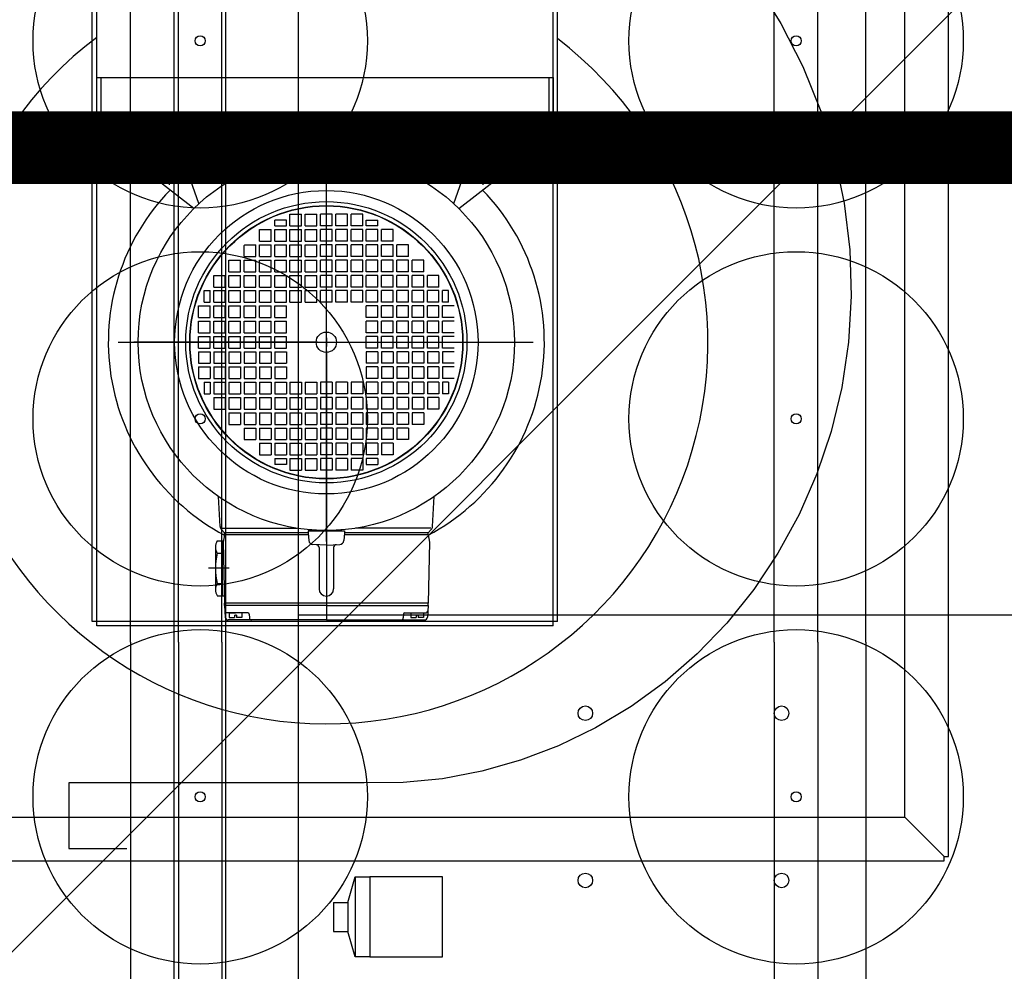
# Model space of a CAD drawing. Header units: millimetres. Extents: x 78245 to 370331, y -43659 to 214111.
# Tile 15 of 64: x 126169 to 126846, y 72269 to 72923. Entities that reach past the tile are written whole.
import ezdxf
from ezdxf.lldxf.tags import DXFTag

# ---------------------------------------------------------------- set-up
doc = ezdxf.new("R2010")
doc.units = ezdxf.units.MM
doc.header["$LTSCALE"] = 100
for name, color, linetype in [('B--L82--_INVENTARIS_Machines', 74, 'Continuous'), ('T--L90--_Terrein', 7, 'Continuous'), ('T--L9052_1988_Persriool_HPE', 200, 'PERSLEIDING'), ('T--L9052_1988_Rioolwater_Afvoer', 193, 'VUIL_WATER_AFVOER'), ('T--WL9052--_Riolering', 200, 'VUIL_WATER_AFVOER')]:
    doc.layers.add(name, color=color, linetype=linetype)
doc.styles.get("Standard").update_dxf_attribs({"font": 'arial.ttf'})
tags = doc.linetypes.add('PERSLEIDING', pattern='A,12.7,-5.08,["HPE",Standard,S=2.54,R=0,X=-2.54,Y=-1.27],-7.62', length=25.4).pattern_tags.tags
tags[6] = DXFTag(74, 10)
tags = doc.linetypes.add('VUIL_WATER_AFVOER', pattern='A,12.7,-5.08,["VWA",Standard,S=2.54,R=0,X=-2.54,Y=-1.27],-7.62', length=25.4).pattern_tags.tags
tags[6] = DXFTag(74, 10)

# ---------------------------------------------------------------- blocks, each defined once
blk = doc.blocks.new('Mecanaf afzuiging')
at = {"layer": 'B--L82--_INVENTARIS_Machines'}
for p, q in [((1079.83, 158.45), (1079.83, 1946.45)), ((1049.83, 1158.95), (1049.83, 1671.95)), ((1082.83, 1158.95), (1082.83, 1671.95)), ((1112.83, 1158.95), (1112.83, 1671.95)), ((1115.33, 1671.95), (1115.33, 432.95)), ((1165.33, 1671.95), (1165.33, 432.95)), ((1492.83, 1158.95), (1492.83, 1671.95)), ((1522.83, 1158.95), (1522.83, 1671.95)), ((1555.83, 1158.95), (1555.83, 1671.95)), ((1695.33, 1177.45), (1165.33, 1177.45)), ((1049.83, 1158.95), (1049.83, 908.95)), ((1082.83, 1158.95), (1082.83, 908.95)), ((1112.83, 1158.95), (1112.83, 908.95)), ((1492.83, 1158.95), (1492.83, 908.95)), ((1522.83, 1158.95), (1522.83, 908.95)), ((1555.83, 1158.95), (1555.83, 908.95)), ((1199.47, 979.88), (1204.47, 997.38)), ((1204.47, 997.38), (1214.47, 997.38)), ((1204.47, 997.38), (1204.47, 942.38)), ((1264.47, 997.38), (1214.47, 997.38)), ((1214.47, 997.38), (1214.47, 942.38)), ((1264.47, 942.38), (1264.47, 997.38)), ((1189.47, 979.88), (1189.47, 959.88)), ((1189.47, 979.88), (1199.47, 979.88)), ((1199.47, 979.88), (1199.47, 959.88)), ((1189.47, 959.88), (1199.47, 959.88)), ((1204.47, 942.38), (1199.47, 959.88)), ((1214.47, 942.38), (1204.47, 942.38)), ((1214.47, 942.38), (1264.47, 942.38))]:
    blk.add_line(p, q, dxfattribs=at)
at = {"layer": 'B--L82--_INVENTARIS_Machines', "color": 5}
for p, q in [((1612.63, 1011.46), (1612.63, 1818.84)), ((1582.63, 1038.46), (1582.63, 1791.84)), ((1026.62, 1170.15), (1026.62, 1695.15)), ((1340.62, 1170.15), (1340.62, 1695.15)), ((1023.62, 1173.15), (1023.62, 1692.15)), ((1343.62, 1173.15), (1343.62, 1692.15)), ((1026.62, 1497.15), (1026.62, 1547.15)), ((1026.62, 1547.15), (1340.62, 1547.15)), ((1029.62, 1500.15), (1029.62, 1547.15)), ((1337.62, 1547.15), (1337.62, 1500.15)), ((1340.62, 1547.15), (1340.62, 1497.15)), ((1184.62, 1228.16), (1184.62, 1509.26)), ((1340.62, 1497.15), (1026.62, 1497.15)), ((1107.12, 1497.15), (1057.12, 1497.15)), ((1057.12, 1497.15), (1057.91, 1482.05)), ((1068.62, 1480.15), (1067.43, 1497.15)), ((1076.62, 1473.46), (1076.62, 1501.91)), ((1084.62, 1480.15), (1085.81, 1497.15)), ((1107.12, 1497.15), (1106.33, 1482.05)), ((1107.12, 1497.15), (1107.1, 1496.88)), ((1184.62, 1371.15), (1184.62, 1497.65)), ((1262.12, 1497.15), (1312.12, 1497.15)), ((1262.12, 1497.15), (1262.91, 1482.05)), ((1262.12, 1497.15), (1262.13, 1496.88)), ((1284.62, 1480.15), (1283.43, 1497.15)), ((1292.62, 1473.46), (1292.62, 1501.91)), ((1300.62, 1480.15), (1301.81, 1497.15)), ((1312.12, 1497.15), (1311.33, 1482.05)), ((1131.62, 1483.15), (1109.47, 1493.01)), ((1237.62, 1483.15), (1259.76, 1493.01)), ((1059.39, 1480.22), (1065.94, 1478.47)), ((1104.33, 1480.15), (1059.91, 1480.15)), ((1093.36, 1457.04), (1064.86, 1479.31)), ((1097.01, 1460.52), (1090.12, 1480.15)), ((1264.91, 1480.15), (1309.33, 1480.15)), ((1272.23, 1460.52), (1279.12, 1480.15)), ((1275.87, 1457.04), (1304.37, 1479.31)), ((1309.85, 1480.22), (1303.3, 1478.47)), ((1159.62, 1453.15), (1167.62, 1453.15)), ((1159.62, 1445.15), (1159.62, 1453.15)), ((1167.62, 1445.15), (1167.62, 1453.15)), ((1170.12, 1453.15), (1178.12, 1453.15)), ((1170.12, 1445.15), (1170.12, 1453.15)), ((1178.12, 1445.15), (1178.12, 1453.15)), ((1188.62, 1453.15), (1180.62, 1453.15)), ((1180.62, 1445.15), (1180.62, 1453.15)), ((1188.62, 1445.15), (1188.62, 1453.15)), ((1191.12, 1445.15), (1191.12, 1453.15)), ((1199.12, 1453.15), (1191.12, 1453.15)), ((1199.12, 1445.15), (1199.12, 1453.15)), ((1209.62, 1453.15), (1201.62, 1453.15)), ((1201.62, 1445.15), (1201.62, 1453.15)), ((1209.62, 1445.15), (1209.62, 1453.15)), ((1157.12, 1449.15), (1149.12, 1449.15)), ((1149.12, 1445.15), (1149.12, 1449.15)), ((1149.12, 1445.15), (1157.12, 1445.15)), ((1157.12, 1445.15), (1157.12, 1449.15)), ((1159.62, 1445.15), (1167.62, 1445.15)), ((1170.12, 1445.15), (1178.12, 1445.15)), ((1188.62, 1445.15), (1180.62, 1445.15)), ((1199.12, 1445.15), (1191.12, 1445.15)), ((1209.62, 1445.15), (1201.62, 1445.15)), ((1212.12, 1449.15), (1220.12, 1449.15)), ((1212.12, 1445.15), (1212.12, 1449.15)), ((1220.12, 1445.15), (1212.12, 1445.15)), ((1220.12, 1445.15), (1220.12, 1449.15)), ((1138.62, 1434.65), (1138.62, 1442.65)), ((1138.62, 1442.65), (1146.62, 1442.65)), ((1146.62, 1434.65), (1146.62, 1442.65)), ((1149.12, 1442.65), (1157.12, 1442.65)), ((1149.12, 1434.65), (1149.12, 1442.65)), ((1157.12, 1434.65), (1157.12, 1442.65)), ((1159.62, 1442.65), (1167.62, 1442.65)), ((1159.62, 1434.65), (1159.62, 1442.65)), ((1167.62, 1434.65), (1167.62, 1442.65)), ((1170.12, 1442.65), (1178.12, 1442.65)), ((1170.12, 1434.65), (1170.12, 1442.65)), ((1178.12, 1434.65), (1178.12, 1442.65)), ((1188.62, 1442.65), (1180.62, 1442.65)), ((1180.62, 1434.65), (1180.62, 1442.65)), ((1188.62, 1434.65), (1188.62, 1442.65)), ((1191.12, 1434.65), (1191.12, 1442.65)), ((1199.12, 1442.65), (1191.12, 1442.65)), ((1199.12, 1434.65), (1199.12, 1442.65)), ((1209.62, 1442.65), (1201.62, 1442.65)), ((1201.62, 1434.65), (1201.62, 1442.65)), ((1209.62, 1434.65), (1209.62, 1442.65)), ((1220.12, 1442.65), (1212.12, 1442.65)), ((1212.12, 1434.65), (1212.12, 1442.65)), ((1220.12, 1434.65), (1220.12, 1442.65)), ((1230.62, 1442.65), (1222.62, 1442.65)), ((1222.62, 1434.65), (1222.62, 1442.65)), ((1230.62, 1434.65), (1230.62, 1442.65)), ((1128.12, 1424.15), (1128.12, 1431.65)), ((1128.62, 1432.15), (1136.12, 1432.15)), ((1136.12, 1424.15), (1136.12, 1432.15)), ((1138.62, 1434.65), (1146.62, 1434.65)), ((1138.62, 1424.15), (1138.62, 1432.15)), ((1138.62, 1432.15), (1146.62, 1432.15)), ((1146.62, 1424.15), (1146.62, 1432.15)), ((1149.12, 1434.65), (1157.12, 1434.65)), ((1149.12, 1424.15), (1149.12, 1432.15)), ((1149.12, 1432.15), (1157.12, 1432.15)), ((1157.12, 1424.15), (1157.12, 1432.15)), ((1159.62, 1434.65), (1167.62, 1434.65)), ((1159.62, 1424.15), (1159.62, 1432.15)), ((1159.62, 1432.15), (1167.62, 1432.15)), ((1167.62, 1424.15), (1167.62, 1432.15)), ((1170.12, 1434.65), (1178.12, 1434.65)), ((1170.12, 1424.15), (1170.12, 1432.15)), ((1170.12, 1432.15), (1178.12, 1432.15)), ((1178.12, 1424.15), (1178.12, 1432.15)), ((1188.62, 1434.65), (1180.62, 1434.65)), ((1180.62, 1424.15), (1180.62, 1432.15)), ((1188.62, 1432.15), (1180.62, 1432.15)), ((1188.62, 1424.15), (1188.62, 1432.15)), ((1199.12, 1434.65), (1191.12, 1434.65)), ((1191.12, 1424.15), (1191.12, 1432.15)), ((1199.12, 1432.15), (1191.12, 1432.15)), ((1199.12, 1424.15), (1199.12, 1432.15)), ((1209.62, 1434.65), (1201.62, 1434.65)), ((1209.62, 1432.15), (1201.62, 1432.15)), ((1201.62, 1424.15), (1201.62, 1432.15)), ((1209.62, 1424.15), (1209.62, 1432.15)), ((1220.12, 1434.65), (1212.12, 1434.65)), ((1212.12, 1424.15), (1212.12, 1432.15)), ((1220.12, 1432.15), (1212.12, 1432.15)), ((1220.12, 1424.15), (1220.12, 1432.15)), ((1230.62, 1434.65), (1222.62, 1434.65)), ((1222.62, 1424.15), (1222.62, 1432.15)), ((1230.62, 1432.15), (1222.62, 1432.15)), ((1230.62, 1424.15), (1230.62, 1432.15)), ((1241.12, 1432.15), (1233.12, 1432.15)), ((1233.12, 1424.15), (1233.12, 1432.15)), ((1241.12, 1424.15), (1241.12, 1432.15)), ((1128.12, 1424.15), (1136.12, 1424.15)), ((1138.62, 1424.15), (1146.62, 1424.15)), ((1149.12, 1424.15), (1157.12, 1424.15)), ((1159.62, 1424.15), (1167.62, 1424.15)), ((1170.12, 1424.15), (1178.12, 1424.15)), ((1188.62, 1424.15), (1180.62, 1424.15)), ((1199.12, 1424.15), (1191.12, 1424.15)), ((1209.62, 1424.15), (1201.62, 1424.15)), ((1220.12, 1424.15), (1212.12, 1424.15)), ((1230.62, 1424.15), (1222.62, 1424.15)), ((1241.12, 1424.15), (1233.12, 1424.15)), ((1117.62, 1421.65), (1125.62, 1421.65)), ((1117.62, 1413.65), (1117.62, 1421.65)), ((1125.62, 1413.65), (1125.62, 1421.65)), ((1128.12, 1421.65), (1136.12, 1421.65)), ((1128.12, 1413.65), (1128.12, 1421.65)), ((1136.12, 1413.65), (1136.12, 1421.65)), ((1138.62, 1413.65), (1138.62, 1421.65)), ((1138.62, 1421.65), (1146.62, 1421.65)), ((1146.62, 1413.65), (1146.62, 1421.65)), ((1149.12, 1421.65), (1157.12, 1421.65)), ((1149.12, 1413.65), (1149.12, 1421.65)), ((1157.12, 1413.65), (1157.12, 1421.65)), ((1159.62, 1421.65), (1167.62, 1421.65)), ((1159.62, 1413.65), (1159.62, 1421.65)), ((1167.62, 1413.65), (1167.62, 1421.65)), ((1170.12, 1421.65), (1178.12, 1421.65)), ((1170.12, 1413.65), (1170.12, 1421.65)), ((1178.12, 1413.65), (1178.12, 1421.65)), ((1188.62, 1421.65), (1180.62, 1421.65)), ((1180.62, 1413.65), (1180.62, 1421.65)), ((1188.62, 1413.65), (1188.62, 1421.65)), ((1191.12, 1413.65), (1191.12, 1421.65)), ((1199.12, 1421.65), (1191.12, 1421.65)), ((1199.12, 1413.65), (1199.12, 1421.65)), ((1209.62, 1421.65), (1201.62, 1421.65)), ((1201.62, 1413.65), (1201.62, 1421.65)), ((1209.62, 1413.65), (1209.62, 1421.65)), ((1220.12, 1421.65), (1212.12, 1421.65)), ((1212.12, 1413.65), (1212.12, 1421.65)), ((1220.12, 1413.65), (1220.12, 1421.65)), ((1230.62, 1421.65), (1222.62, 1421.65)), ((1222.62, 1413.65), (1222.62, 1421.65)), ((1230.62, 1413.65), (1230.62, 1421.65)), ((1241.12, 1421.65), (1233.12, 1421.65)), ((1233.12, 1413.65), (1233.12, 1421.65)), ((1241.12, 1413.65), (1241.12, 1421.65)), ((1251.62, 1421.65), (1243.62, 1421.65)), ((1243.62, 1413.65), (1243.62, 1421.65)), ((1251.62, 1413.65), (1251.62, 1421.65)), ((1107.12, 1411.15), (1115.12, 1411.15)), ((1107.12, 1403.15), (1107.12, 1411.15)), ((1115.12, 1403.15), (1115.12, 1411.15)), ((1117.62, 1413.65), (1125.62, 1413.65)), ((1117.62, 1411.15), (1125.62, 1411.15)), ((1117.62, 1403.15), (1117.62, 1411.15)), ((1125.62, 1403.15), (1125.62, 1411.15)), ((1128.12, 1413.65), (1136.12, 1413.65)), ((1128.12, 1411.15), (1136.12, 1411.15)), ((1128.12, 1403.15), (1128.12, 1411.15)), ((1136.12, 1403.15), (1136.12, 1411.15)), ((1138.62, 1413.65), (1146.62, 1413.65)), ((1138.62, 1403.15), (1138.62, 1411.15)), ((1138.62, 1411.15), (1146.62, 1411.15)), ((1146.62, 1403.15), (1146.62, 1411.15)), ((1149.12, 1413.65), (1157.12, 1413.65)), ((1149.12, 1411.15), (1157.12, 1411.15)), ((1149.12, 1403.15), (1149.12, 1411.15)), ((1157.12, 1403.15), (1157.12, 1411.15)), ((1159.62, 1413.65), (1167.62, 1413.65)), ((1159.62, 1411.15), (1167.62, 1411.15)), ((1159.62, 1403.15), (1159.62, 1411.15)), ((1167.62, 1403.15), (1167.62, 1411.15)), ((1170.12, 1413.65), (1178.12, 1413.65)), ((1170.12, 1411.15), (1178.12, 1411.15)), ((1170.12, 1403.15), (1170.12, 1411.15)), ((1178.12, 1403.15), (1178.12, 1411.15)), ((1188.62, 1413.65), (1180.62, 1413.65)), ((1188.62, 1411.15), (1180.62, 1411.15)), ((1180.62, 1403.15), (1180.62, 1411.15)), ((1188.62, 1403.15), (1188.62, 1411.15)), ((1199.12, 1413.65), (1191.12, 1413.65)), ((1199.12, 1411.15), (1191.12, 1411.15)), ((1191.12, 1403.15), (1191.12, 1411.15)), ((1199.12, 1403.15), (1199.12, 1411.15)), ((1209.62, 1413.65), (1201.62, 1413.65)), ((1209.62, 1411.15), (1201.62, 1411.15)), ((1201.62, 1403.15), (1201.62, 1411.15)), ((1209.62, 1403.15), (1209.62, 1411.15)), ((1220.12, 1413.65), (1212.12, 1413.65)), ((1220.12, 1411.15), (1212.12, 1411.15)), ((1212.12, 1403.15), (1212.12, 1411.15)), ((1220.12, 1403.15), (1220.12, 1411.15)), ((1230.62, 1413.65), (1222.62, 1413.65)), ((1230.62, 1411.15), (1222.62, 1411.15)), ((1222.62, 1403.15), (1222.62, 1411.15)), ((1230.62, 1403.15), (1230.62, 1411.15)), ((1241.12, 1413.65), (1233.12, 1413.65)), ((1241.12, 1411.15), (1233.12, 1411.15)), ((1233.12, 1403.15), (1233.12, 1411.15)), ((1241.12, 1403.15), (1241.12, 1411.15)), ((1251.62, 1413.65), (1243.62, 1413.65)), ((1251.62, 1411.15), (1243.62, 1411.15)), ((1243.62, 1403.15), (1243.62, 1411.15)), ((1251.62, 1403.15), (1251.62, 1411.15)), ((1262.12, 1411.15), (1254.12, 1411.15)), ((1254.12, 1403.15), (1254.12, 1411.15)), ((1262.12, 1403.15), (1262.12, 1411.15)), ((1107.12, 1403.15), (1115.12, 1403.15)), ((1117.62, 1403.15), (1125.62, 1403.15)), ((1128.12, 1403.15), (1136.12, 1403.15)), ((1138.62, 1403.15), (1146.62, 1403.15)), ((1149.12, 1403.15), (1157.12, 1403.15)), ((1159.62, 1403.15), (1167.62, 1403.15)), ((1170.12, 1403.15), (1178.12, 1403.15)), ((1188.62, 1403.15), (1180.62, 1403.15)), ((1199.12, 1403.15), (1191.12, 1403.15)), ((1209.62, 1403.15), (1201.62, 1403.15)), ((1220.12, 1403.15), (1212.12, 1403.15)), ((1230.62, 1403.15), (1222.62, 1403.15)), ((1241.12, 1403.15), (1233.12, 1403.15)), ((1251.62, 1403.15), (1243.62, 1403.15)), ((1262.12, 1403.15), (1254.12, 1403.15)), ((1100.62, 1392.65), (1100.62, 1400.65)), ((1100.62, 1400.65), (1104.62, 1400.65)), ((1104.62, 1392.65), (1104.62, 1400.65)), ((1107.12, 1392.65), (1107.12, 1400.65)), ((1107.12, 1400.65), (1115.12, 1400.65)), ((1115.12, 1392.65), (1115.12, 1400.65)), ((1117.62, 1392.65), (1117.62, 1400.65)), ((1117.62, 1400.65), (1125.62, 1400.65)), ((1125.62, 1392.65), (1125.62, 1400.65)), ((1128.12, 1400.65), (1136.12, 1400.65)), ((1128.12, 1392.65), (1128.12, 1400.65)), ((1136.12, 1392.65), (1136.12, 1400.65)), ((1138.62, 1392.65), (1138.62, 1400.65)), ((1138.62, 1400.65), (1146.62, 1400.65)), ((1146.62, 1392.65), (1146.62, 1400.65)), ((1149.12, 1392.65), (1149.12, 1400.65)), ((1149.12, 1400.65), (1157.12, 1400.65)), ((1157.12, 1392.65), (1157.12, 1400.65)), ((1159.62, 1392.65), (1159.62, 1400.65)), ((1159.62, 1400.65), (1167.62, 1400.65)), ((1167.62, 1392.65), (1167.62, 1400.65)), ((1170.12, 1392.65), (1170.12, 1400.65)), ((1170.12, 1400.65), (1178.12, 1400.65)), ((1178.12, 1392.65), (1178.12, 1400.65)), ((1180.62, 1392.65), (1180.62, 1400.65)), ((1188.62, 1400.65), (1180.62, 1400.65)), ((1188.62, 1392.65), (1188.62, 1400.65)), ((1191.12, 1392.65), (1191.12, 1400.65)), ((1199.12, 1400.65), (1191.12, 1400.65)), ((1199.12, 1392.65), (1199.12, 1400.65)), ((1201.62, 1392.65), (1201.62, 1400.65)), ((1209.62, 1400.65), (1201.62, 1400.65)), ((1209.62, 1392.65), (1209.62, 1400.65)), ((1212.12, 1392.65), (1212.12, 1400.65)), ((1220.12, 1400.65), (1212.12, 1400.65)), ((1220.12, 1392.65), (1220.12, 1400.65)), ((1222.62, 1392.65), (1222.62, 1400.65)), ((1230.62, 1400.65), (1222.62, 1400.65)), ((1230.62, 1392.65), (1230.62, 1400.65)), ((1233.12, 1392.65), (1233.12, 1400.65)), ((1241.12, 1400.65), (1233.12, 1400.65)), ((1241.12, 1392.65), (1241.12, 1400.65)), ((1251.62, 1400.65), (1243.62, 1400.65)), ((1243.62, 1392.65), (1243.62, 1400.65)), ((1251.62, 1392.65), (1251.62, 1400.65)), ((1254.12, 1392.65), (1254.12, 1400.65)), ((1262.12, 1400.65), (1254.12, 1400.65)), ((1262.12, 1392.65), (1262.12, 1400.65)), ((1264.62, 1392.65), (1264.62, 1400.65)), ((1268.62, 1400.65), (1264.62, 1400.65)), ((1268.62, 1392.65), (1268.62, 1400.65)), ((1096.62, 1390.15), (1104.62, 1390.15)), ((1096.62, 1382.15), (1096.62, 1390.15)), ((1100.62, 1392.65), (1104.62, 1392.65)), ((1104.62, 1382.15), (1104.62, 1390.15)), ((1107.12, 1392.65), (1115.12, 1392.65)), ((1107.12, 1390.15), (1115.12, 1390.15)), ((1107.12, 1382.15), (1107.12, 1390.15)), ((1115.12, 1382.15), (1115.12, 1390.15)), ((1117.62, 1392.65), (1125.62, 1392.65)), ((1117.62, 1382.15), (1117.62, 1390.15)), ((1117.62, 1390.15), (1125.62, 1390.15)), ((1125.62, 1382.15), (1125.62, 1390.15)), ((1128.12, 1392.65), (1136.12, 1392.65)), ((1128.12, 1390.15), (1136.12, 1390.15)), ((1128.12, 1382.15), (1128.12, 1390.15)), ((1136.12, 1382.15), (1136.12, 1390.15)), ((1138.62, 1392.65), (1146.62, 1392.65)), ((1138.62, 1382.15), (1138.62, 1390.15)), ((1138.62, 1390.15), (1146.62, 1390.15)), ((1146.62, 1382.15), (1146.62, 1390.15)), ((1149.12, 1392.65), (1157.12, 1392.65)), ((1149.12, 1390.15), (1157.12, 1390.15)), ((1149.12, 1382.15), (1149.12, 1390.15)), ((1157.12, 1382.15), (1157.12, 1390.15)), ((1159.62, 1392.65), (1167.62, 1392.65)), ((1170.12, 1392.65), (1178.12, 1392.65)), ((1188.62, 1392.65), (1180.62, 1392.65)), ((1199.12, 1392.65), (1191.12, 1392.65)), ((1209.62, 1392.65), (1201.62, 1392.65)), ((1220.12, 1392.65), (1212.12, 1392.65)), ((1212.12, 1382.15), (1212.12, 1390.15)), ((1220.12, 1390.15), (1212.12, 1390.15)), ((1220.12, 1382.15), (1220.12, 1390.15)), ((1230.62, 1392.65), (1222.62, 1392.65)), ((1230.62, 1390.15), (1222.62, 1390.15)), ((1222.62, 1382.15), (1222.62, 1390.15)), ((1230.62, 1382.15), (1230.62, 1390.15)), ((1241.12, 1392.65), (1233.12, 1392.65)), ((1241.12, 1390.15), (1233.12, 1390.15)), ((1233.12, 1382.15), (1233.12, 1390.15)), ((1241.12, 1382.15), (1241.12, 1390.15)), ((1251.62, 1392.65), (1243.62, 1392.65)), ((1251.62, 1390.15), (1243.62, 1390.15)), ((1243.62, 1382.15), (1243.62, 1390.15)), ((1251.62, 1382.15), (1251.62, 1390.15)), ((1262.12, 1392.65), (1254.12, 1392.65)), ((1262.12, 1390.15), (1254.12, 1390.15)), ((1254.12, 1382.15), (1254.12, 1390.15)), ((1262.12, 1382.15), (1262.12, 1390.15)), ((1268.62, 1392.65), (1264.62, 1392.65)), ((1264.62, 1382.15), (1264.62, 1390.15)), ((1272.62, 1390.15), (1264.62, 1390.15)), ((1096.62, 1382.15), (1104.62, 1382.15)), ((1107.12, 1382.15), (1115.12, 1382.15)), ((1117.62, 1382.15), (1125.62, 1382.15)), ((1128.12, 1382.15), (1136.12, 1382.15)), ((1138.62, 1382.15), (1146.62, 1382.15)), ((1149.12, 1382.15), (1157.12, 1382.15)), ((1220.12, 1382.15), (1212.12, 1382.15)), ((1230.62, 1382.15), (1222.62, 1382.15)), ((1241.12, 1382.15), (1233.12, 1382.15)), ((1251.62, 1382.15), (1243.62, 1382.15)), ((1262.12, 1382.15), (1254.12, 1382.15)), ((1272.62, 1382.15), (1264.62, 1382.15)), ((1096.62, 1379.65), (1104.62, 1379.65)), ((1096.62, 1371.65), (1096.62, 1379.65)), ((1104.62, 1371.65), (1104.62, 1379.65)), ((1107.12, 1379.65), (1115.12, 1379.65)), ((1107.12, 1371.65), (1107.12, 1379.65)), ((1115.12, 1371.65), (1115.12, 1379.65)), ((1117.62, 1379.65), (1125.62, 1379.65)), ((1117.62, 1371.65), (1117.62, 1379.65)), ((1125.62, 1371.65), (1125.62, 1379.65)), ((1128.12, 1379.65), (1136.12, 1379.65)), ((1128.12, 1371.65), (1128.12, 1379.65)), ((1136.12, 1371.65), (1136.12, 1379.65)), ((1138.62, 1371.65), (1138.62, 1379.65)), ((1138.62, 1379.65), (1146.62, 1379.65)), ((1146.62, 1371.65), (1146.62, 1379.65)), ((1149.12, 1379.65), (1157.12, 1379.65)), ((1149.12, 1371.65), (1149.12, 1379.65)), ((1157.12, 1371.65), (1157.12, 1379.65)), ((1220.12, 1379.65), (1212.12, 1379.65)), ((1212.12, 1371.65), (1212.12, 1379.65)), ((1220.12, 1371.65), (1220.12, 1379.65)), ((1230.62, 1379.65), (1222.62, 1379.65)), ((1222.62, 1371.65), (1222.62, 1379.65)), ((1230.62, 1371.65), (1230.62, 1379.65)), ((1241.12, 1379.65), (1233.12, 1379.65)), ((1233.12, 1371.65), (1233.12, 1379.65)), ((1241.12, 1371.65), (1241.12, 1379.65)), ((1251.62, 1379.65), (1243.62, 1379.65)), ((1243.62, 1371.65), (1243.62, 1379.65)), ((1251.62, 1371.65), (1251.62, 1379.65)), ((1262.12, 1379.65), (1254.12, 1379.65)), ((1254.12, 1371.65), (1254.12, 1379.65)), ((1262.12, 1371.65), (1262.12, 1379.65)), ((1272.62, 1379.65), (1264.62, 1379.65)), ((1264.62, 1371.65), (1264.62, 1379.65)), ((1096.62, 1371.65), (1104.62, 1371.65)), ((1096.62, 1369.15), (1104.62, 1369.15)), ((1096.62, 1361.15), (1096.62, 1369.15)), ((1104.62, 1361.15), (1104.62, 1369.15)), ((1107.12, 1371.65), (1115.12, 1371.65)), ((1107.12, 1369.15), (1115.12, 1369.15)), ((1107.12, 1361.15), (1107.12, 1369.15)), ((1115.12, 1361.15), (1115.12, 1369.15)), ((1117.62, 1371.65), (1125.62, 1371.65)), ((1117.62, 1369.15), (1125.62, 1369.15)), ((1117.62, 1361.15), (1117.62, 1369.15)), ((1125.62, 1361.15), (1125.62, 1369.15)), ((1128.12, 1371.65), (1136.12, 1371.65)), ((1128.12, 1369.15), (1136.12, 1369.15)), ((1128.12, 1361.15), (1128.12, 1369.15)), ((1136.12, 1361.15), (1136.12, 1369.15)), ((1138.62, 1371.65), (1146.62, 1371.65)), ((1138.62, 1361.15), (1138.62, 1369.15)), ((1138.62, 1369.15), (1146.62, 1369.15)), ((1146.62, 1361.15), (1146.62, 1369.15)), ((1149.12, 1371.65), (1157.12, 1371.65)), ((1149.12, 1369.15), (1157.12, 1369.15)), ((1149.12, 1361.15), (1149.12, 1369.15)), ((1157.12, 1361.15), (1157.12, 1369.15)), ((1220.12, 1371.65), (1212.12, 1371.65)), ((1220.12, 1369.15), (1212.12, 1369.15)), ((1212.12, 1361.15), (1212.12, 1369.15)), ((1220.12, 1361.15), (1220.12, 1369.15)), ((1230.62, 1371.65), (1222.62, 1371.65)), ((1230.62, 1369.15), (1222.62, 1369.15)), ((1222.62, 1361.15), (1222.62, 1369.15)), ((1230.62, 1361.15), (1230.62, 1369.15)), ((1241.12, 1371.65), (1233.12, 1371.65)), ((1241.12, 1369.15), (1233.12, 1369.15)), ((1233.12, 1361.15), (1233.12, 1369.15)), ((1241.12, 1361.15), (1241.12, 1369.15)), ((1251.62, 1371.65), (1243.62, 1371.65)), ((1251.62, 1369.15), (1243.62, 1369.15)), ((1243.62, 1361.15), (1243.62, 1369.15)), ((1251.62, 1361.15), (1251.62, 1369.15)), ((1262.12, 1371.65), (1254.12, 1371.65)), ((1262.12, 1369.15), (1254.12, 1369.15)), ((1254.12, 1361.15), (1254.12, 1369.15)), ((1262.12, 1361.15), (1262.12, 1369.15)), ((1272.62, 1371.65), (1264.62, 1371.65)), ((1272.62, 1369.15), (1264.62, 1369.15)), ((1264.62, 1361.15), (1264.62, 1369.15)), ((1041.36, 1365.15), (1326.98, 1365.15)), ((1178.62, 1365.15), (1052.12, 1365.15)), ((1181.62, 1365.15), (1187.62, 1365.15)), ((1184.62, 1368.15), (1184.62, 1362.15)), ((1190.62, 1365.15), (1317.12, 1365.15)), ((1096.62, 1361.15), (1104.62, 1361.15)), ((1096.62, 1358.65), (1104.62, 1358.65)), ((1096.62, 1358.65), (1096.62, 1350.65)), ((1104.62, 1358.65), (1104.62, 1350.65)), ((1107.12, 1361.15), (1115.12, 1361.15)), ((1107.12, 1358.65), (1107.12, 1350.65)), ((1107.12, 1358.65), (1115.12, 1358.65)), ((1115.12, 1358.65), (1115.12, 1350.65)), ((1117.62, 1361.15), (1125.62, 1361.15)), ((1117.62, 1358.65), (1117.62, 1350.65)), ((1117.62, 1358.65), (1125.62, 1358.65)), ((1125.62, 1358.65), (1125.62, 1350.65)), ((1128.12, 1361.15), (1136.12, 1361.15)), ((1128.12, 1358.65), (1136.12, 1358.65)), ((1128.12, 1358.65), (1128.12, 1350.65)), ((1136.12, 1358.65), (1136.12, 1350.65)), ((1138.62, 1361.15), (1146.62, 1361.15)), ((1138.62, 1358.65), (1138.62, 1350.65)), ((1138.62, 1358.65), (1146.62, 1358.65)), ((1146.62, 1358.65), (1146.62, 1350.65)), ((1149.12, 1361.15), (1157.12, 1361.15)), ((1149.12, 1358.65), (1149.12, 1350.65)), ((1149.12, 1358.65), (1157.12, 1358.65)), ((1157.12, 1358.65), (1157.12, 1350.65)), ((1184.62, 1359.15), (1184.62, 1232.65)), ((1184.62, 1359.15), (1184.62, 1174.14)), ((1220.12, 1361.15), (1212.12, 1361.15)), ((1212.12, 1358.65), (1212.12, 1350.65)), ((1220.12, 1358.65), (1212.12, 1358.65)), ((1220.12, 1358.65), (1220.12, 1350.65)), ((1230.62, 1361.15), (1222.62, 1361.15)), ((1222.62, 1358.65), (1222.62, 1350.65)), ((1230.62, 1358.65), (1222.62, 1358.65)), ((1230.62, 1358.65), (1230.62, 1350.65)), ((1241.12, 1361.15), (1233.12, 1361.15)), ((1241.12, 1358.65), (1233.12, 1358.65)), ((1233.12, 1358.65), (1233.12, 1350.65)), ((1241.12, 1358.65), (1241.12, 1350.65)), ((1251.62, 1361.15), (1243.62, 1361.15)), ((1251.62, 1358.65), (1243.62, 1358.65)), ((1243.62, 1358.65), (1243.62, 1350.65)), ((1251.62, 1358.65), (1251.62, 1350.65)), ((1262.12, 1361.15), (1254.12, 1361.15)), ((1254.12, 1358.65), (1254.12, 1350.65)), ((1262.12, 1358.65), (1254.12, 1358.65)), ((1262.12, 1358.65), (1262.12, 1350.65)), ((1272.62, 1361.15), (1264.62, 1361.15)), ((1264.62, 1358.65), (1264.62, 1350.65)), ((1272.62, 1358.65), (1264.62, 1358.65)), ((1096.62, 1350.65), (1104.62, 1350.65)), ((1096.62, 1348.15), (1104.62, 1348.15)), ((1096.62, 1348.15), (1096.62, 1340.15)), ((1104.62, 1348.15), (1104.62, 1340.15)), ((1107.12, 1350.65), (1115.12, 1350.65)), ((1107.12, 1348.15), (1115.12, 1348.15)), ((1107.12, 1348.15), (1107.12, 1340.15)), ((1115.12, 1348.15), (1115.12, 1340.15)), ((1117.62, 1350.65), (1125.62, 1350.65)), ((1117.62, 1348.15), (1117.62, 1340.15)), ((1117.62, 1348.15), (1125.62, 1348.15)), ((1125.62, 1348.15), (1125.62, 1340.15)), ((1128.12, 1350.65), (1136.12, 1350.65)), ((1128.12, 1348.15), (1136.12, 1348.15)), ((1128.12, 1348.15), (1128.12, 1340.15)), ((1136.12, 1348.15), (1136.12, 1340.15)), ((1138.62, 1350.65), (1146.62, 1350.65)), ((1138.62, 1348.15), (1138.62, 1340.15)), ((1138.62, 1348.15), (1146.62, 1348.15)), ((1146.62, 1348.15), (1146.62, 1340.15)), ((1149.12, 1350.65), (1157.12, 1350.65)), ((1149.12, 1348.15), (1157.12, 1348.15)), ((1149.12, 1348.15), (1149.12, 1340.15)), ((1157.12, 1348.15), (1157.12, 1340.15)), ((1220.12, 1350.65), (1212.12, 1350.65)), ((1212.12, 1348.15), (1212.12, 1340.15)), ((1220.12, 1348.15), (1212.12, 1348.15)), ((1220.12, 1348.15), (1220.12, 1340.15)), ((1230.62, 1350.65), (1222.62, 1350.65)), ((1230.62, 1348.15), (1222.62, 1348.15)), ((1222.62, 1348.15), (1222.62, 1340.15)), ((1230.62, 1348.15), (1230.62, 1340.15)), ((1241.12, 1350.65), (1233.12, 1350.65)), ((1241.12, 1348.15), (1233.12, 1348.15)), ((1233.12, 1348.15), (1233.12, 1340.15)), ((1241.12, 1348.15), (1241.12, 1340.15)), ((1251.62, 1350.65), (1243.62, 1350.65)), ((1251.62, 1348.15), (1243.62, 1348.15)), ((1243.62, 1348.15), (1243.62, 1340.15)), ((1251.62, 1348.15), (1251.62, 1340.15)), ((1262.12, 1350.65), (1254.12, 1350.65)), ((1262.12, 1348.15), (1254.12, 1348.15)), ((1254.12, 1348.15), (1254.12, 1340.15)), ((1262.12, 1348.15), (1262.12, 1340.15)), ((1272.62, 1350.65), (1264.62, 1350.65)), ((1264.62, 1348.15), (1264.62, 1340.15)), ((1272.62, 1348.15), (1264.62, 1348.15)), ((1096.62, 1340.15), (1104.62, 1340.15)), ((1100.62, 1337.65), (1104.62, 1337.65)), ((1100.62, 1337.65), (1100.62, 1329.65)), ((1104.62, 1337.65), (1104.62, 1329.65)), ((1107.12, 1340.15), (1115.12, 1340.15)), ((1107.12, 1337.65), (1115.12, 1337.65)), ((1107.12, 1337.65), (1107.12, 1329.65)), ((1115.12, 1337.65), (1115.12, 1329.65)), ((1117.62, 1340.15), (1125.62, 1340.15)), ((1117.62, 1337.65), (1125.62, 1337.65)), ((1117.62, 1337.65), (1117.62, 1329.65)), ((1125.62, 1337.65), (1125.62, 1329.65)), ((1128.12, 1340.15), (1136.12, 1340.15)), ((1128.12, 1337.65), (1136.12, 1337.65)), ((1128.12, 1337.65), (1128.12, 1329.65)), ((1136.12, 1337.65), (1136.12, 1329.65)), ((1138.62, 1340.15), (1146.62, 1340.15)), ((1138.62, 1337.65), (1146.62, 1337.65)), ((1138.62, 1337.65), (1138.62, 1329.65)), ((1146.62, 1337.65), (1146.62, 1329.65)), ((1149.12, 1340.15), (1157.12, 1340.15)), ((1149.12, 1337.65), (1157.12, 1337.65)), ((1149.12, 1337.65), (1149.12, 1329.65)), ((1157.12, 1337.65), (1157.12, 1329.65)), ((1159.62, 1337.65), (1167.62, 1337.65)), ((1159.62, 1337.65), (1159.62, 1329.65)), ((1167.62, 1337.65), (1167.62, 1329.65)), ((1170.12, 1337.65), (1178.12, 1337.65)), ((1170.12, 1337.65), (1170.12, 1329.65)), ((1178.12, 1337.65), (1178.12, 1329.65)), ((1188.62, 1337.65), (1180.62, 1337.65)), ((1180.62, 1337.65), (1180.62, 1329.65)), ((1188.62, 1337.65), (1188.62, 1329.65)), ((1199.12, 1337.65), (1191.12, 1337.65)), ((1191.12, 1337.65), (1191.12, 1329.65)), ((1199.12, 1337.65), (1199.12, 1329.65)), ((1209.62, 1337.65), (1201.62, 1337.65)), ((1201.62, 1337.65), (1201.62, 1329.65)), ((1209.62, 1337.65), (1209.62, 1329.65)), ((1220.12, 1340.15), (1212.12, 1340.15)), ((1220.12, 1337.65), (1212.12, 1337.65)), ((1212.12, 1337.65), (1212.12, 1329.65)), ((1220.12, 1337.65), (1220.12, 1329.65)), ((1230.62, 1340.15), (1222.62, 1340.15)), ((1230.62, 1337.65), (1222.62, 1337.65)), ((1222.62, 1337.65), (1222.62, 1329.65)), ((1230.62, 1337.65), (1230.62, 1329.65)), ((1241.12, 1340.15), (1233.12, 1340.15)), ((1241.12, 1337.65), (1233.12, 1337.65)), ((1233.12, 1337.65), (1233.12, 1329.65)), ((1241.12, 1337.65), (1241.12, 1329.65)), ((1251.62, 1340.15), (1243.62, 1340.15)), ((1251.62, 1337.65), (1243.62, 1337.65)), ((1243.62, 1337.65), (1243.62, 1329.65)), ((1251.62, 1337.65), (1251.62, 1329.65)), ((1262.12, 1340.15), (1254.12, 1340.15)), ((1262.12, 1337.65), (1254.12, 1337.65)), ((1254.12, 1337.65), (1254.12, 1329.65)), ((1262.12, 1337.65), (1262.12, 1329.65)), ((1272.62, 1340.15), (1264.62, 1340.15)), ((1268.62, 1337.65), (1264.62, 1337.65)), ((1264.62, 1337.65), (1264.62, 1329.65)), ((1268.62, 1337.65), (1268.62, 1329.65)), ((1100.62, 1329.65), (1104.62, 1329.65)), ((1107.12, 1329.65), (1115.12, 1329.65)), ((1117.62, 1329.65), (1125.62, 1329.65)), ((1128.12, 1329.65), (1136.12, 1329.65)), ((1138.62, 1329.65), (1146.62, 1329.65)), ((1149.12, 1329.65), (1157.12, 1329.65)), ((1159.62, 1329.65), (1167.62, 1329.65)), ((1170.12, 1329.65), (1178.12, 1329.65)), ((1188.62, 1329.65), (1180.62, 1329.65)), ((1199.12, 1329.65), (1191.12, 1329.65)), ((1209.62, 1329.65), (1201.62, 1329.65)), ((1220.12, 1329.65), (1212.12, 1329.65)), ((1230.62, 1329.65), (1222.62, 1329.65)), ((1241.12, 1329.65), (1233.12, 1329.65)), ((1251.62, 1329.65), (1243.62, 1329.65)), ((1262.12, 1329.65), (1254.12, 1329.65)), ((1268.62, 1329.65), (1264.62, 1329.65)), ((1107.12, 1327.15), (1115.12, 1327.15)), ((1107.12, 1327.15), (1107.12, 1319.15)), ((1115.12, 1327.15), (1115.12, 1319.15)), ((1117.62, 1327.15), (1117.62, 1319.15)), ((1117.62, 1327.15), (1125.62, 1327.15)), ((1125.62, 1327.15), (1125.62, 1319.15)), ((1128.12, 1327.15), (1136.12, 1327.15)), ((1128.12, 1327.15), (1128.12, 1319.15)), ((1136.12, 1327.15), (1136.12, 1319.15)), ((1138.62, 1327.15), (1138.62, 1319.15)), ((1138.62, 1327.15), (1146.62, 1327.15)), ((1146.62, 1327.15), (1146.62, 1319.15)), ((1149.12, 1327.15), (1157.12, 1327.15)), ((1149.12, 1327.15), (1149.12, 1319.15)), ((1157.12, 1327.15), (1157.12, 1319.15)), ((1159.62, 1327.15), (1159.62, 1319.15)), ((1159.62, 1327.15), (1167.62, 1327.15)), ((1167.62, 1327.15), (1167.62, 1319.15)), ((1170.12, 1327.15), (1170.12, 1319.15)), ((1170.12, 1327.15), (1178.12, 1327.15)), ((1178.12, 1327.15), (1178.12, 1319.15)), ((1188.62, 1327.15), (1180.62, 1327.15)), ((1180.62, 1327.15), (1180.62, 1319.15)), ((1188.62, 1327.15), (1188.62, 1319.15)), ((1191.12, 1327.15), (1191.12, 1319.15)), ((1199.12, 1327.15), (1191.12, 1327.15)), ((1199.12, 1327.15), (1199.12, 1319.15)), ((1209.62, 1327.15), (1201.62, 1327.15)), ((1201.62, 1327.15), (1201.62, 1319.15)), ((1209.62, 1327.15), (1209.62, 1319.15)), ((1212.12, 1327.15), (1212.12, 1319.15)), ((1220.12, 1327.15), (1212.12, 1327.15)), ((1220.12, 1327.15), (1220.12, 1319.15)), ((1230.62, 1327.15), (1222.62, 1327.15)), ((1222.62, 1327.15), (1222.62, 1319.15)), ((1230.62, 1327.15), (1230.62, 1319.15)), ((1241.12, 1327.15), (1233.12, 1327.15)), ((1233.12, 1327.15), (1233.12, 1319.15)), ((1241.12, 1327.15), (1241.12, 1319.15)), ((1251.62, 1327.15), (1243.62, 1327.15)), ((1243.62, 1327.15), (1243.62, 1319.15)), ((1251.62, 1327.15), (1251.62, 1319.15)), ((1262.12, 1327.15), (1254.12, 1327.15)), ((1254.12, 1327.15), (1254.12, 1319.15)), ((1262.12, 1327.15), (1262.12, 1319.15)), ((1107.12, 1319.15), (1115.12, 1319.15)), ((1117.62, 1319.15), (1125.62, 1319.15)), ((1117.62, 1316.65), (1117.62, 1308.65)), ((1117.62, 1316.65), (1125.62, 1316.65)), ((1125.62, 1316.65), (1125.62, 1308.65)), ((1128.12, 1319.15), (1136.12, 1319.15)), ((1128.12, 1316.65), (1136.12, 1316.65)), ((1128.12, 1316.65), (1128.12, 1308.65)), ((1136.12, 1316.65), (1136.12, 1308.65)), ((1138.62, 1319.15), (1146.62, 1319.15)), ((1138.62, 1316.65), (1138.62, 1308.65)), ((1138.62, 1316.65), (1146.62, 1316.65)), ((1146.62, 1316.65), (1146.62, 1308.65)), ((1149.12, 1319.15), (1157.12, 1319.15)), ((1149.12, 1316.65), (1149.12, 1308.65)), ((1149.12, 1316.65), (1157.12, 1316.65)), ((1157.12, 1316.65), (1157.12, 1308.65)), ((1159.62, 1319.15), (1167.62, 1319.15)), ((1159.62, 1316.65), (1159.62, 1308.65)), ((1159.62, 1316.65), (1167.62, 1316.65)), ((1167.62, 1316.65), (1167.62, 1308.65)), ((1170.12, 1319.15), (1178.12, 1319.15)), ((1170.12, 1316.65), (1170.12, 1308.65)), ((1170.12, 1316.65), (1178.12, 1316.65)), ((1178.12, 1316.65), (1178.12, 1308.65)), ((1188.62, 1319.15), (1180.62, 1319.15)), ((1180.62, 1316.65), (1180.62, 1308.65)), ((1188.62, 1316.65), (1180.62, 1316.65)), ((1188.62, 1316.65), (1188.62, 1308.65)), ((1199.12, 1319.15), (1191.12, 1319.15)), ((1191.12, 1316.65), (1191.12, 1308.65)), ((1199.12, 1316.65), (1191.12, 1316.65)), ((1199.12, 1316.65), (1199.12, 1308.65)), ((1209.62, 1319.15), (1201.62, 1319.15)), ((1201.62, 1316.65), (1201.62, 1308.65)), ((1209.62, 1316.65), (1201.62, 1316.65)), ((1209.62, 1316.65), (1209.62, 1308.65)), ((1220.12, 1319.15), (1212.12, 1319.15)), ((1212.12, 1316.65), (1212.12, 1308.65)), ((1220.12, 1316.65), (1212.12, 1316.65)), ((1220.12, 1316.65), (1220.12, 1308.65)), ((1230.62, 1319.15), (1222.62, 1319.15)), ((1222.62, 1316.65), (1222.62, 1308.65)), ((1230.62, 1316.65), (1222.62, 1316.65)), ((1230.62, 1316.65), (1230.62, 1308.65)), ((1241.12, 1319.15), (1233.12, 1319.15)), ((1233.12, 1316.65), (1233.12, 1308.65)), ((1241.12, 1316.65), (1233.12, 1316.65)), ((1241.12, 1316.65), (1241.12, 1308.65)), ((1251.62, 1319.15), (1243.62, 1319.15)), ((1243.62, 1316.65), (1243.62, 1308.65)), ((1251.62, 1316.65), (1243.62, 1316.65)), ((1251.62, 1316.65), (1251.62, 1308.65)), ((1262.12, 1319.15), (1254.12, 1319.15)), ((1117.62, 1308.65), (1125.62, 1308.65)), ((1128.12, 1308.65), (1136.12, 1308.65)), ((1138.62, 1308.65), (1146.62, 1308.65)), ((1149.12, 1308.65), (1157.12, 1308.65)), ((1159.62, 1308.65), (1167.62, 1308.65)), ((1170.12, 1308.65), (1178.12, 1308.65)), ((1188.62, 1308.65), (1180.62, 1308.65)), ((1199.12, 1308.65), (1191.12, 1308.65)), ((1209.62, 1308.65), (1201.62, 1308.65)), ((1220.12, 1308.65), (1212.12, 1308.65)), ((1230.62, 1308.65), (1222.62, 1308.65)), ((1241.12, 1308.65), (1233.12, 1308.65)), ((1251.62, 1308.65), (1243.62, 1308.65)), ((1128.12, 1306.15), (1136.12, 1306.15)), ((1128.12, 1306.15), (1128.12, 1298.15)), ((1136.12, 1306.15), (1136.12, 1298.15)), ((1138.62, 1306.15), (1138.62, 1298.15)), ((1138.62, 1306.15), (1146.62, 1306.15)), ((1146.62, 1306.15), (1146.62, 1298.15)), ((1149.12, 1306.15), (1157.12, 1306.15)), ((1149.12, 1306.15), (1149.12, 1298.15)), ((1157.12, 1306.15), (1157.12, 1298.15)), ((1159.62, 1306.15), (1167.62, 1306.15)), ((1159.62, 1306.15), (1159.62, 1298.15)), ((1167.62, 1306.15), (1167.62, 1298.15)), ((1170.12, 1306.15), (1170.12, 1298.15)), ((1170.12, 1306.15), (1178.12, 1306.15)), ((1178.12, 1306.15), (1178.12, 1298.15)), ((1188.62, 1306.15), (1180.62, 1306.15)), ((1180.62, 1306.15), (1180.62, 1298.15)), ((1188.62, 1306.15), (1188.62, 1298.15)), ((1191.12, 1306.15), (1191.12, 1298.15)), ((1199.12, 1306.15), (1191.12, 1306.15)), ((1199.12, 1306.15), (1199.12, 1298.15)), ((1209.62, 1306.15), (1201.62, 1306.15)), ((1201.62, 1306.15), (1201.62, 1298.15)), ((1209.62, 1306.15), (1209.62, 1298.15)), ((1220.12, 1306.15), (1212.12, 1306.15)), ((1212.12, 1306.15), (1212.12, 1298.15)), ((1220.12, 1306.15), (1220.12, 1298.15)), ((1230.62, 1306.15), (1222.62, 1306.15)), ((1222.62, 1306.15), (1222.62, 1298.15)), ((1230.62, 1306.15), (1230.62, 1298.15)), ((1241.12, 1306.15), (1233.12, 1306.15)), ((1233.12, 1306.15), (1233.12, 1298.15)), ((1241.12, 1306.15), (1241.12, 1298.15)), ((1128.12, 1298.15), (1136.12, 1298.15)), ((1138.62, 1298.15), (1146.62, 1298.15)), ((1138.62, 1295.65), (1138.62, 1287.65)), ((1138.62, 1295.65), (1146.62, 1295.65)), ((1146.62, 1295.65), (1146.62, 1287.65)), ((1149.12, 1298.15), (1157.12, 1298.15)), ((1149.12, 1295.65), (1157.12, 1295.65)), ((1149.12, 1295.65), (1149.12, 1287.65)), ((1157.12, 1295.65), (1157.12, 1287.65)), ((1159.62, 1298.15), (1167.62, 1298.15)), ((1159.62, 1295.65), (1167.62, 1295.65)), ((1159.62, 1295.65), (1159.62, 1287.65)), ((1167.62, 1295.65), (1167.62, 1287.65)), ((1170.12, 1298.15), (1178.12, 1298.15)), ((1170.12, 1295.65), (1170.12, 1287.65)), ((1170.12, 1295.65), (1178.12, 1295.65)), ((1178.12, 1295.65), (1178.12, 1287.65)), ((1188.62, 1298.15), (1180.62, 1298.15)), ((1188.62, 1295.65), (1180.62, 1295.65)), ((1180.62, 1295.65), (1180.62, 1287.65)), ((1188.62, 1295.65), (1188.62, 1287.65)), ((1199.12, 1298.15), (1191.12, 1298.15)), ((1191.12, 1295.65), (1191.12, 1287.65)), ((1199.12, 1295.65), (1191.12, 1295.65)), ((1199.12, 1295.65), (1199.12, 1287.65)), ((1209.62, 1298.15), (1201.62, 1298.15)), ((1209.62, 1295.65), (1201.62, 1295.65)), ((1201.62, 1295.65), (1201.62, 1287.65)), ((1209.62, 1295.65), (1209.62, 1287.65)), ((1220.12, 1298.15), (1212.12, 1298.15)), ((1220.12, 1295.65), (1212.12, 1295.65)), ((1212.12, 1295.65), (1212.12, 1287.65)), ((1220.12, 1295.65), (1220.12, 1287.65)), ((1230.62, 1298.15), (1222.62, 1298.15)), ((1230.62, 1295.65), (1222.62, 1295.65)), ((1222.62, 1295.65), (1222.62, 1287.65)), ((1230.62, 1295.65), (1230.62, 1287.65)), ((1241.12, 1298.15), (1233.12, 1298.15)), ((1138.62, 1287.65), (1146.62, 1287.65)), ((1149.12, 1287.65), (1157.12, 1287.65)), ((1159.62, 1287.65), (1167.62, 1287.65)), ((1170.12, 1287.65), (1178.12, 1287.65)), ((1188.62, 1287.65), (1180.62, 1287.65)), ((1199.12, 1287.65), (1191.12, 1287.65)), ((1209.62, 1287.65), (1201.62, 1287.65)), ((1220.12, 1287.65), (1212.12, 1287.65)), ((1230.62, 1287.65), (1222.62, 1287.65)), ((1149.12, 1285.15), (1157.12, 1285.15)), ((1149.12, 1285.15), (1149.12, 1281.15)), ((1157.12, 1281.15), (1149.12, 1281.15)), ((1157.12, 1285.15), (1157.12, 1281.15)), ((1159.62, 1285.15), (1159.62, 1277.15)), ((1159.62, 1285.15), (1167.62, 1285.15)), ((1167.62, 1285.15), (1167.62, 1277.15)), ((1170.12, 1285.15), (1170.12, 1277.15)), ((1170.12, 1285.15), (1178.12, 1285.15)), ((1178.12, 1285.15), (1178.12, 1277.15)), ((1180.62, 1285.15), (1180.62, 1277.15)), ((1188.62, 1285.15), (1180.62, 1285.15)), ((1188.62, 1285.15), (1188.62, 1277.15)), ((1191.12, 1285.15), (1191.12, 1277.15)), ((1199.12, 1285.15), (1191.12, 1285.15)), ((1199.12, 1285.15), (1199.12, 1277.15)), ((1209.62, 1285.15), (1201.62, 1285.15)), ((1201.62, 1285.15), (1201.62, 1277.15)), ((1209.62, 1285.15), (1209.62, 1277.15)), ((1220.12, 1285.15), (1212.12, 1285.15)), ((1212.12, 1285.15), (1212.12, 1281.15)), ((1212.12, 1281.15), (1220.12, 1281.15)), ((1220.12, 1285.15), (1220.12, 1281.15)), ((1159.62, 1277.15), (1167.62, 1277.15)), ((1170.12, 1277.15), (1178.12, 1277.15)), ((1188.62, 1277.15), (1180.62, 1277.15)), ((1199.12, 1277.15), (1191.12, 1277.15)), ((1209.62, 1277.15), (1201.62, 1277.15)), ((1111.54, 1238.32), (1110.46, 1258.99)), ((1257.69, 1238.32), (1258.78, 1258.99)), ((1114.62, 1234.16), (1112.42, 1236.36)), ((1112.79, 1237.22), (1164.54, 1237.22)), ((1172.12, 1234.16), (1114.62, 1234.16)), ((1114.62, 1232.66), (1114.62, 1234.16)), ((1172.12, 1235.53), (1197.12, 1235.53)), ((1184.62, 1235.53), (1172.12, 1235.53)), ((1174.12, 1235.53), (1174.12, 1236.08)), ((1184.62, 1235.53), (1197.12, 1235.53)), ((1195.12, 1235.53), (1195.12, 1236.08)), ((1254.62, 1234.16), (1197.12, 1234.16)), ((1256.44, 1237.22), (1204.69, 1237.22)), ((1254.62, 1234.16), (1256.82, 1236.36)), ((1254.62, 1232.66), (1254.62, 1234.16)), ((1109.58, 1228.48), (1113.88, 1228.48)), ((1112.89, 1228.39), (1112.89, 1190.83)), ((1114.62, 1232.66), (1113.74, 1227.66)), ((1113.74, 1227.66), (1114.62, 1185.66)), ((1172.21, 1232.66), (1114.62, 1232.66)), ((1254.62, 1232.66), (1197.02, 1232.66)), ((1254.62, 1232.66), (1255.5, 1227.66)), ((1255.5, 1227.66), (1254.62, 1185.66)), ((1108.39, 1224.32), (1108.39, 1195)), ((1109.58, 1219.99), (1112.89, 1219.99)), ((1184.62, 1225.53), (1175.39, 1226.02)), ((1179.62, 1223.9), (1179.62, 1195.53)), ((1184.62, 1225.53), (1193.85, 1226.02)), ((1189.62, 1223.9), (1189.62, 1195.53)), ((1117.67, 1209.66), (1103.56, 1209.66)), ((1109.51, 1199.19), (1112.89, 1199.19)), ((1109.58, 1190.83), (1114.51, 1190.83)), ((1254.62, 1185.66), (1114.62, 1185.66)), ((1114.62, 1184.14), (1114.62, 1185.66)), ((1254.62, 1184.14), (1254.62, 1185.66)), ((1130.56, 1179.14), (1115.83, 1179.14)), ((1117.87, 1179.14), (1122.12, 1179.14)), ((1117.87, 1179.14), (1117.87, 1175.84)), ((1126.37, 1179.14), (1122.12, 1179.14)), ((1126.37, 1179.14), (1126.37, 1175.84)), ((1184.62, 1184.14), (1254.62, 1184.14)), ((1238.67, 1179.14), (1253.41, 1179.14)), ((1242.87, 1179.14), (1242.87, 1175.84)), ((1251.37, 1179.14), (1251.37, 1175.84)), ((1254.62, 1184.14), (1254.19, 1176.03)), ((1343.62, 1173.15), (1023.62, 1173.15)), ((1184.62, 1174.14), (1117.04, 1174.14)), ((1117.87, 1175.84), (1121.52, 1175.84)), ((1121.52, 1177.34), (1122.12, 1177.34)), ((1121.52, 1177.34), (1121.52, 1175.84)), ((1122.72, 1177.34), (1122.12, 1177.34)), ((1122.72, 1177.34), (1122.72, 1175.84)), ((1126.37, 1175.84), (1122.72, 1175.84)), ((1131.56, 1178.19), (1131.7, 1175.56)), ((1184.62, 1174.14), (1252.2, 1174.14)), ((1237.67, 1178.19), (1237.53, 1175.56)), ((1242.87, 1175.84), (1246.52, 1175.84)), ((1246.52, 1177.34), (1247.12, 1177.34)), ((1246.52, 1177.34), (1246.52, 1175.84)), ((1247.72, 1177.34), (1247.12, 1177.34)), ((1247.72, 1177.34), (1247.72, 1175.84)), ((1251.37, 1175.84), (1247.72, 1175.84)), ((1340.62, 1170.15), (1026.62, 1170.15)), ((690.05, 1038.46), (1582.63, 1038.46)), ((1609.63, 1011.46), (1582.63, 1038.46)), ((1609.63, 1008.46), (1609.63, 1011.46)), ((1609.63, 1011.46), (1612.63, 1011.46)), ((663.05, 1008.46), (1609.63, 1008.46))]:
    blk.add_line(p, q, dxfattribs=at)
for points in [[(1479.59, 1613.04), (1497.41, 1584.49), (1512.51, 1554.72), (1524.84, 1524.01), (1534.33, 1492.6), (1540.96, 1460.76), (1544.73, 1428.73), (1545.66, 1396.78), (1543.78, 1365.15), (1539.17, 1334.1), (1531.91, 1303.84), (1522.1, 1274.61), (1509.86, 1246.61), (1495.34, 1220.05), (1478.7, 1195.11), (1460.09, 1171.96), (1439.71, 1150.73), (1417.75, 1131.58), (1394.41, 1114.61), (1369.9, 1099.9), (1344.45, 1087.54), (1318.27, 1077.58), (1291.58, 1070.04), (1264.61, 1064.95), (1237.58, 1062.28), (1210.69, 1062.02), (1007.41, 1062.02), (1007.41, 1017.02), (1047.41, 1017.02)], [(1172.12, 1235.53), (1172.12, 1233.77), (1172.56, 1228.75)], [(1197.12, 1235.53), (1197.12, 1233.77), (1196.68, 1228.75)], [(1184.62, 1184.14), (1114.62, 1184.14), (1115.04, 1176.03)]]:
    blk.add_lwpolyline(points, dxfattribs=at)
at = {"layer": 'B--L82--_INVENTARIS_Machines'}
for centre, radius in [((1097.83, 1572.45), 115), ((1507.83, 1572.45), 115), ((1097.83, 1572.45), 3.5), ((1507.83, 1572.45), 3.5), ((1097.83, 1312.45), 115), ((1507.83, 1312.45), 115), ((1097.83, 1312.45), 3.5), ((1507.83, 1312.45), 3.5), ((1097.83, 1052.45), 115), ((1507.83, 1052.45), 115), ((1362.83, 1109.95), 5), ((1497.83, 1109.95), 5), ((1097.83, 1052.45), 3.5), ((1507.83, 1052.45), 3.5), ((1362.83, 994.95), 5), ((1497.83, 994.95), 5)]:
    blk.add_circle(centre, radius, dxfattribs=at)
at = {"layer": 'B--L82--_INVENTARIS_Machines', "color": 5}
for radius in [129.5, 104.36, 96.72, 94, 93.77, 7]:
    blk.add_circle((1184.62, 1365.15), radius, dxfattribs=at)
for centre, radius, start, end in [((1184.62, 1365.15), 262.5, 126.96358, 52.71974), ((1184.62, 1365.15), 150, 59.29068, 120.70931), ((1111.1, 1496.67), 4, 177, 246), ((1258.14, 1496.67), 4, 294, 3), ((1059.91, 1482.15), 2, 183, 270), ((1062.4, 1476.15), 4, 52, 90), ((1104.33, 1482.15), 2, 270, 357), ((1264.91, 1482.15), 2, 183, 270), ((1306.83, 1476.15), 4, 90, 128), ((1309.33, 1482.15), 2, 270, 357), ((1184.62, 1365.15), 150, 135.79009, 242.17004), ((1184.62, 1365.15), 150, 297.82996, 44.20993), ((1128.62, 1431.65), 0.5, 90, 180), ((1114.54, 1238.48), 3, 183, 225), ((1254.7, 1238.48), 3, 315, 357), ((1116.52, 1224.24), 8.13, 148.51791, 211.48209), ((1175.55, 1229.01), 3, 185, 267), ((1193.69, 1229.01), 3, 273, 355), ((1155.66, 1209.42), 47.27, 167.08069, 192.50183), ((1177.62, 1223.9), 2, 0, 87), ((1191.62, 1223.9), 2, 93, 180), ((1116.51, 1195.08), 8.12, 149.53641, 211.50243), ((1184.62, 1195.53), 5, 180, 0), ((1115.83, 1180.14), 1, 183, 270), ((1130.56, 1178.14), 1, 3, 90), ((1238.67, 1178.14), 1, 90, 177), ((1253.41, 1180.14), 1, 270, 357), ((1117.04, 1176.14), 2, 183, 270), ((1133.2, 1175.64), 1.5, 183, 270), ((1236.04, 1175.64), 1.5, 270, 357), ((1252.2, 1176.14), 2, 270, 357)]:
    blk.add_arc(centre, radius, start, end, dxfattribs=at)
blk = doc.blocks.new('9052_verzamelbak_persriool')
at = {"layer": 'T--L9052_1988_Persriool_HPE', "linetype": 'Continuous'}
h = blk.add_hatch(dxfattribs=at)
h.set_pattern_fill('LINE', color=256, scale=200, angle=45, style=0)
h.paths.add_polyline_path([(-1350, -3000), (1350, -3000), (1350, 3000), (-1350, 3000)])

msp = doc.modelspace()

# ---------------------------------------------------------------- linework, layer by layer
at = {"layer": 'T--L9052_1988_Rioolwater_Afvoer', "linetype": 'Continuous'}
for points in [[(117846.561, 73928.865, 0, 0, 0), (119459.298, 73928.865, 1000, 0, 0), (120642.841, 73928.865, 0, 0, 0), (125770, 73928.865, 0, 0, 0), (126410, 73341.812, 0, 0, 0)], [(135079.231, 73928.865, 0, 0, 0), (133466.493, 73928.865, 1000, 0, 0), (132282.95, 73928.865, 0, 0, 0), (127050, 73928.865, 0, 0, 0), (126410, 73341.812, 0, 0, 0), (126410, 73031.812, 0, 0, 0), (126410, 70031.812, 0, 0, 0)]]:
    msp.add_lwpolyline(points, format="xyseb", dxfattribs=at)
at = {"layer": 'T--WL9052--_Riolering', "color": 35, "linetype": 'Continuous', "true_color": 0x9c6b30, "const_width": 50}
msp.add_lwpolyline([(125853.845, 72835.239), (128853.845, 72835.239), (128853.845, 66835.239), (125853.845, 66835.239)], close=True, dxfattribs=at)

# ---------------------------------------------------------------- block references
at = {"layer": 'T--L90--_Terrein'}
msp.add_blockref('Mecanaf afzuiging', (125195.231, 71336.172), dxfattribs=at)
at = {"layer": 'T--L9052_1988_Persriool_HPE'}
msp.add_blockref('9052_verzamelbak_persriool', (126410, 70031.812), dxfattribs=at)

doc.saveas('drawing.dxf')
